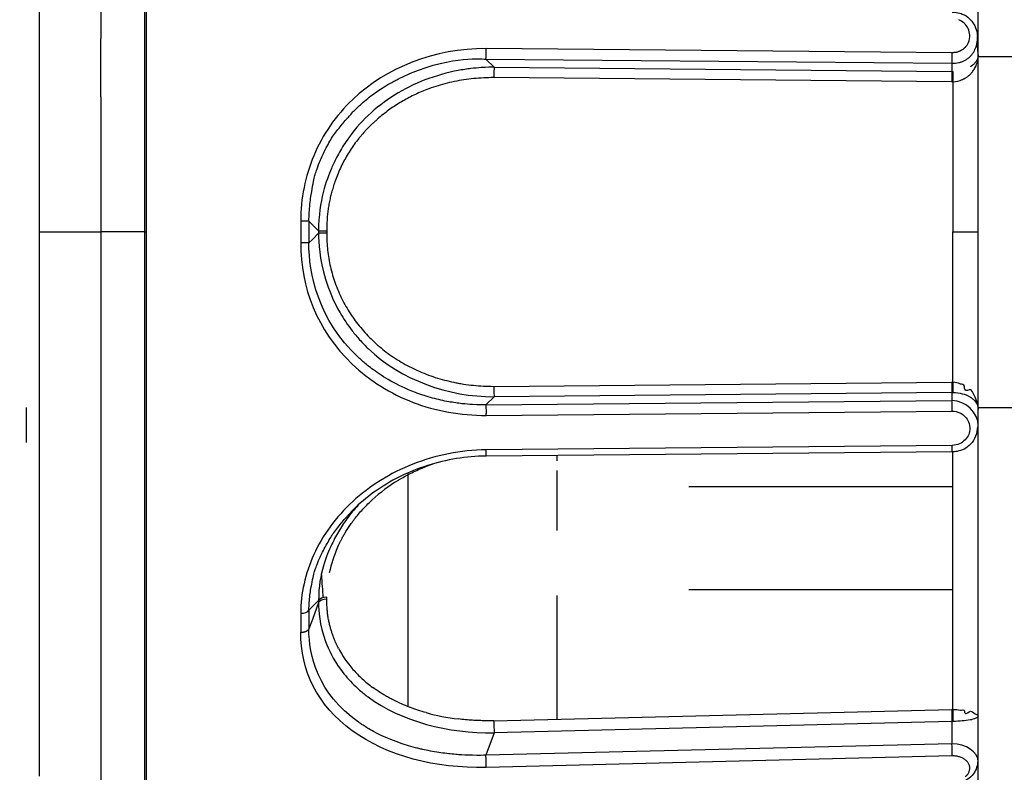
# Model space of a CAD drawing. Extents: x 0 to 283, y 0 to 196.
# Tile 8 of 30: x 139.94 to 145.55, y 112.03 to 116.32. Entities that reach past the tile are written whole.
import ezdxf

# ---------------------------------------------------------------- set-up
doc = ezdxf.new("R2010")
doc.units = 0
doc.layers.get('DEFPOINTS').update_dxf_attribs({"linetype": 'CONTINUOUS'})
for name, color, linetype in [('DIM', 7, 'CONTINUOUS'), ('TANGENT EDGES', 7, 'CONTINUOUS'), ('VISIBLE', 255, 'CONTINUOUS')]:
    doc.layers.add(name, color=color, linetype=linetype)
doc.styles.add('SANSSERIF', font='sanss___.ttf')
doc.dimstyles.new('ISO-25$0', dxfattribs={"dimtxt": 2.5, "dimasz": 2.5, "dimexe": 1.25, "dimexo": 1, "dimgap": 0.6, "dimtad": 1, "dimdec": 1, "dimzin": 9, "dimdsep": 46, "dimtxsty": 'SANSSERIF', "dimcen": 0.75, "dimadec": 1, "dimazin": 0, "dimtfac": 1, "dimtdec": 1, "dimtmove": 0, "dimatfit": 3, "dimfxl": 1, "dimarcsym": 0})

# ---------------------------------------------------------------- blocks, each defined once
blk = doc.blocks.new('*D10')
at = {"layer": 'DEFPOINTS', "color": 0, "transparency": 16777216}
for p in [(146.0551, 114.1131), (134.5551, 94.2131), (134.5551, 73.9152)]:
    blk.add_point(p, dxfattribs=at)
at = {"layer": 'DIM', "color": 0, "lineweight": -2, "transparency": 16777216}
for p, q in [((146.0551, 112.1131), (146.0551, 71.4152)), ((134.5551, 92.2131), (134.5551, 71.4152)), ((129.5551, 73.9152), (124.5551, 73.9152)), ((146.0551, 73.9152), (134.5551, 73.9152)), ((151.0551, 73.9152), (156.0551, 73.9152))]:
    blk.add_line(p, q, dxfattribs=at)
at = {"layer": 'DIM', "color": 0, "transparency": 16777216}
for points in [[(129.5551, 74.7485), (129.5551, 73.0819), (134.5551, 73.9152)], [(151.0551, 74.7485), (151.0551, 73.0819), (146.0551, 73.9152)]]:
    blk.add_solid(points, dxfattribs=at)
at = {"layer": 'DIM', "color": 0, "transparency": 16777216, "insert": (140.3051, 77.6941), "char_height": 5, "attachment_point": 5, "style": 'SANSSERIF'}
blk.add_mtext('23', dxfattribs=at)

msp = doc.modelspace()

# ---------------------------------------------------------------- linework, layer by layer
at = {"layer": 'TANGENT EDGES'}
for p, q in [((140.6551, 115.1131), (140.6551, 119.1381)), ((140.6638, 117.6855), (140.6638, 115.1131)), ((145.2568, 116.1346), (142.601, 116.1581)), ((142.5993, 116.0982), (142.646, 116.0515)), ((142.5993, 116.0982), (145.2551, 116.0742)), ((142.646, 116.0515), (145.2551, 116.0279)), ((145.2534, 115.969), (142.6442, 115.9926)), ((145.2603, 115.9691), (145.2603, 115.1131)), ((141.5904, 115.1753), (141.6455, 115.1201)), ((140.0551, 115.1131), (140.4051, 115.1131)), ((140.6551, 115.1131), (140.4051, 115.1131)), ((140.6551, 115.1131), (140.6638, 115.1131)), ((140.6551, 110.6281), (140.6551, 115.1131)), ((140.6638, 115.1131), (140.6638, 110.6283)), ((141.6103, 115.0708), (141.6455, 115.106)), ((141.6455, 115.1201), (141.6455, 115.106)), ((141.6921, 115.12), (141.6921, 115.1061)), ((145.2603, 115.1131), (145.4051, 115.1131)), ((145.2603, 114.257), (145.2603, 115.1131)), ((141.5904, 115.0509), (141.6103, 115.0708)), ((142.6442, 114.2335), (145.2534, 114.2571)), ((145.2603, 114.257), (145.2534, 114.2571)), ((145.2551, 114.1982), (142.646, 114.1746)), ((145.2551, 114.1982), (145.2551, 114.152)), ((145.2603, 114.1982), (145.2551, 114.1982)), ((142.646, 114.1746), (142.5993, 114.128)), ((142.5993, 114.128), (145.2551, 114.152)), ((142.5993, 114.128), (142.601, 114.0797)), ((142.601, 114.0681), (145.2568, 114.0916)), ((145.2568, 113.8967), (142.601, 113.8722)), ((143.7551, 113.0769), (145.2603, 113.0769)), ((141.6455, 113.0138), (141.5904, 112.9586)), ((141.6455, 113.0138), (141.6455, 113.0016)), ((141.6455, 113.0016), (141.6103, 112.9055)), ((141.6103, 112.9055), (141.5904, 112.8509)), ((145.2551, 112.3239), (142.646, 112.2594)), ((145.2603, 112.324), (145.2551, 112.3239)), ((145.2551, 112.3239), (145.2551, 112.1975)), ((142.646, 112.2594), (142.5993, 112.1319)), ((145.2551, 112.1975), (142.5993, 112.1319)), ((145.2568, 112.1274), (142.601, 112.0622))]:
    msp.add_line(p, q, dxfattribs=at)
for centre, major_axis, ratio, start_param, end_param in [((142.5993, 116.1465), (-0.0005, -0.05), 0.033713, 0.261954, 1.804336), ((142.646, 116.0032), (-0.0005, -0.05), 0.033749, -2.879622, -1.356746), ((145.2551, 115.9796), (0.0005, 0.05), 0.03375, 0.261952, 1.784147), ((141.5421, 115.175), (0.05, 0.0001), 0.009768, 0.261768, 1.53674), ((142.681, 115.1131), (0, -4.2143), 0.258819, -1.585559, -1.556034), ((141.6938, 115.1201), (-0.05, 0), 0.001847, 0.2618, 1.535863), ((141.6938, 115.106), (-0.05, 0), 0.001788, -1.535855, -0.261768), ((145.2551, 114.2465), (-0.0005, 0.05), 0.03375, 1.357622, 2.879641), ((145.2621, 114.2465), (-0.0013, -0.05), 0.041115, -1.782722, -0.261863), ((142.646, 114.223), (0.0005, -0.05), 0.033749, -1.570445, -0.262227), ((145.2551, 114.1037), (0.0005, -0.05), 0.033719, 1.326727, 2.879641), ((142.5993, 113.8865), (0.0005, -0.05), 0.033719, 0.000001, 1.280432), ((145.2551, 113.9105), (0.0005, -0.05), 0.033719, 0.000829, 1.290962), ((141.6938, 112.9951), (-0.05, 0), 0.501534, -1.5362, -0.262122), ((141.5421, 112.9642), (0.05, 0.0009), 0.480637, 4.737402, 6.012855), ((142.681, 114.9399), (-0.5596, -4.177), 0.224144, -1.04682, -1.017295), ((145.2551, 112.3593), (-0.0012, 0.05), 0.024706, 0.83334, 2.355889), ((145.2621, 112.3594), (-0.0001, -0.05), 0.048157, -2.306592, -0.785641), ((142.646, 112.2948), (0.0012, -0.05), 0.024708, -2.308142, -0.785517), ((145.2551, 112.1621), (0.0012, -0.05), 0.024684, 0.802976, 2.35589)]:
    msp.add_ellipse(centre, major_axis=major_axis, ratio=ratio, start_param=start_param, end_param=end_param, dxfattribs=at)
for points, knots in [([(141.7741, 115.72), (141.7815, 115.7289), (141.7893, 115.7383), (141.8021, 115.7532), (141.8065, 115.7583), (141.8157, 115.7687), (141.8248, 115.7787), (141.8268, 115.7809), (141.8321, 115.7868), (141.8464, 115.8018), (141.8522, 115.8078), (141.8663, 115.8216), (141.8791, 115.8337), (141.9032, 115.8558), (141.9294, 115.8775), (141.9753, 115.9116), (142.0008, 115.929), (142.0432, 115.9547), (142.0581, 115.9632), (142.0815, 115.9757), (142.0895, 115.9799), (142.1058, 115.9881), (142.1067, 115.9886), (142.3783, 116.116), (142.5555, 116.0988), (142.5993, 116.0982)], [0.4375, 0.4375, 0.4375, 0.4375, 0.46875, 0.46875, 0.484375, 0.484375, 0.5, 0.5, 0.53125, 0.53125, 0.546875, 0.546875, 0.5625, 0.5625, 0.625, 0.625, 0.6875, 0.6875, 0.71875, 0.71875, 0.734375, 0.734375, 0.75, 0.75, 1, 1, 1, 1]), ([(142.646, 116.0515), (142.6306, 116.0516), (142.6058, 116.0516), (142.5543, 116.0483), (142.5349, 116.0466), (142.5022, 116.0428), (142.4907, 116.0412), (142.4667, 116.0376), (142.4483, 116.0344), (142.3828, 116.0221), (142.3113, 116.0024), (142.1319, 115.9332), (142.0179, 115.8624), (141.8831, 115.7342), (141.8428, 115.687), (141.7902, 115.6107), (141.7659, 115.5713), (141.7445, 115.5301), (141.731, 115.5024), (141.7219, 115.4821), (141.6913, 115.4102), (141.646, 115.2946), (141.6455, 115.1201)], [0, 0, 0, 0, 0.0625, 0.0625, 0.09375, 0.09375, 0.109375, 0.109375, 0.125, 0.125, 0.25, 0.25, 0.5, 0.5, 0.625, 0.625, 0.6875, 0.71875, 0.71875, 0.75, 0.75, 1, 1, 1, 1]), ([(142.6442, 115.9926), (142.6053, 115.9926), (142.5671, 115.9907), (142.5296, 115.987), (142.5109, 115.9851), (142.4923, 115.9828), (142.4739, 115.98), (142.4556, 115.9772), (142.4373, 115.9739), (142.4193, 115.9702), (142.4013, 115.9665), (142.3834, 115.9623), (142.3658, 115.9577), (142.3481, 115.9531), (142.3306, 115.9479), (142.3133, 115.9424), (142.296, 115.9368), (142.2788, 115.9308), (142.2619, 115.9243)], [0, 0, 0, 0, 0.0714286, 0.0714286, 0.0714286, 0.1071429, 0.1071429, 0.1071429, 0.1428571, 0.1428571, 0.1428571, 0.1785714, 0.1785714, 0.1785714, 0.2142857, 0.2142857, 0.2142857, 0.25, 0.25, 0.25, 0.25]), ([(141.6455, 115.106), (141.6456, 115.051), (141.6495, 114.9605), (141.7032, 114.7848), (141.7294, 114.7198), (141.7879, 114.6185), (141.8106, 114.5842), (141.8502, 114.5329), (141.8644, 114.5159), (141.8947, 114.4822), (141.9163, 114.4604), (142.1181, 114.2686), (142.3831, 114.1733), (142.646, 114.1746)], [0, 0, 0, 0, 0.25, 0.25, 0.375, 0.375, 0.4375, 0.4375, 0.46875, 0.46875, 0.5, 0.5, 1, 1, 1, 1]), ([(142.5993, 114.128), (142.583, 114.1277), (142.5571, 114.1276), (142.5043, 114.1307), (142.4843, 114.1323), (142.451, 114.136), (142.4393, 114.1375), (142.4149, 114.141), (142.3965, 114.1441), (142.3581, 114.1511), (142.3267, 114.1581), (142.2788, 114.1712), (142.2546, 114.1784), (142.2303, 114.1866), (142.214, 114.1923), (142.2114, 114.1931), (142.0878, 114.2398), (142.0109, 114.289), (141.9334, 114.3456), (141.9138, 114.3618), (141.8926, 114.3801), (141.8868, 114.3853), (141.8801, 114.3914), (141.8782, 114.3932), (141.875, 114.3961), (141.8799, 114.3915), (141.6413, 114.615), (141.5903, 114.8772), (141.5904, 115.0509)], [0, 0, 0, 0, 0.0625, 0.0625, 0.09375, 0.09375, 0.109375, 0.109375, 0.125, 0.125, 0.1875, 0.1875, 0.21875, 0.234375, 0.234375, 0.25, 0.25, 0.375, 0.375, 0.4375, 0.4375, 0.46875, 0.46875, 0.484375, 0.484375, 0.5, 0.5, 1, 1, 1, 1]), ([(142.2593, 114.3029), (142.2762, 114.2964), (142.2932, 114.2903), (142.3105, 114.2847), (142.3277, 114.2791), (142.3452, 114.274), (142.3629, 114.2693), (142.3806, 114.2646), (142.3985, 114.2604), (142.4166, 114.2566), (142.4248, 114.2549), (142.433, 114.2533), (142.4412, 114.2518)], [0.75, 0.75, 0.75, 0.75, 0.7857143, 0.7857143, 0.7857143, 0.8214286, 0.8214286, 0.8214286, 0.8571429, 0.8571429, 0.8571429, 0.8732162, 0.8732162, 0.8732162, 0.8732162]), ([(141.7741, 113.453), (141.7815, 113.462), (141.7893, 113.4714), (141.8021, 113.4862), (141.8065, 113.4912), (141.8157, 113.5013), (141.8248, 113.511), (141.8267, 113.5131), (141.8318, 113.5185), (141.8409, 113.5277)], [0.43750002, 0.43750002, 0.43750002, 0.43750002, 0.46875, 0.46875, 0.484375, 0.484375, 0.5, 0.5, 0.53043009, 0.53043009, 0.53043009, 0.53043009]), ([(141.6455, 113.0016), (141.6456, 112.9541), (141.6495, 112.8768), (141.7032, 112.7315), (141.7294, 112.6784), (141.7879, 112.597), (141.8106, 112.5696), (141.8502, 112.5291), (141.8644, 112.5157), (141.8947, 112.4892), (141.9163, 112.4723), (142.1181, 112.3236), (142.3831, 112.2559), (142.646, 112.2594)], [0, 0, 0, 0, 0.25, 0.25, 0.375, 0.375, 0.4375, 0.4375, 0.46875, 0.46875, 0.5, 0.5, 1, 1, 1, 1]), ([(141.5437, 112.8328), (141.5439, 112.8328), (141.5441, 112.8328), (141.5444, 112.8328), (141.5445, 112.8328), (141.5447, 112.8328), (141.5448, 112.8328), (141.5449, 112.8328), (141.5451, 112.8328), (141.5452, 112.8327), (141.5455, 112.8327), (141.5458, 112.8327), (141.5461, 112.8327), (141.5465, 112.8327), (141.5468, 112.8327), (141.5472, 112.8327), (141.5475, 112.8327), (141.5479, 112.8327), (141.5483, 112.8327), (141.5487, 112.8327), (141.5491, 112.8327), (141.5496, 112.8327), (141.5504, 112.8328), (141.5514, 112.8328), (141.5524, 112.8329), (141.5534, 112.833), (141.5545, 112.8331), (141.5557, 112.8332), (141.5568, 112.8333), (141.5581, 112.8335), (141.5594, 112.8337), (141.5607, 112.834), (141.562, 112.8342), (141.5634, 112.8345), (141.5648, 112.8349), (141.5663, 112.8352), (141.5678, 112.8357), (141.5692, 112.8361), (141.5707, 112.8366), (141.5723, 112.8372), (141.5738, 112.8377), (141.5753, 112.8384), (141.5767, 112.8391), (141.5782, 112.8398), (141.5796, 112.8406), (141.581, 112.8415), (141.5824, 112.8423), (141.5837, 112.8433), (141.5848, 112.8443), (141.5872, 112.8462), (141.5891, 112.8485), (141.5904, 112.8509)], [0, 0, 0, 0, 0.035714, 0.035714, 0.035714, 0.053571, 0.053571, 0.053571, 0.071429, 0.071429, 0.071429, 0.107143, 0.107143, 0.107143, 0.142857, 0.142857, 0.142857, 0.178571, 0.178571, 0.178571, 0.214286, 0.214286, 0.214286, 0.285714, 0.285714, 0.285714, 0.357143, 0.357143, 0.357143, 0.428571, 0.428571, 0.428571, 0.5, 0.5, 0.5, 0.571429, 0.571429, 0.571429, 0.642857, 0.642857, 0.642857, 0.714286, 0.714286, 0.714286, 0.785714, 0.785714, 0.785714, 0.857143, 0.857143, 0.857143, 1, 1, 1, 1]), ([(142.5993, 112.1319), (142.583, 112.1313), (142.5571, 112.1305), (142.5043, 112.1315), (142.4843, 112.1322), (142.451, 112.1341), (142.4393, 112.135), (142.4149, 112.137), (142.3965, 112.1389), (142.3581, 112.1431), (142.3267, 112.1476), (142.2788, 112.1562), (142.2546, 112.161), (142.2303, 112.1666), (142.214, 112.1705), (142.2114, 112.1711), (142.0878, 112.2032), (142.0109, 112.2389), (141.9334, 112.2808), (141.9138, 112.2929), (141.8926, 112.3066), (141.8868, 112.3105), (141.8801, 112.3151), (141.8782, 112.3164), (141.875, 112.3187), (141.8799, 112.3152), (141.6413, 112.4838), (141.5903, 112.7004), (141.5904, 112.8509)], [0, 0, 0, 0, 0.0625, 0.0625, 0.09375, 0.09375, 0.109375, 0.109375, 0.125, 0.125, 0.1875, 0.1875, 0.21875, 0.234375, 0.234375, 0.25, 0.25, 0.375, 0.375, 0.4375, 0.4375, 0.46875, 0.46875, 0.484375, 0.484375, 0.5, 0.5, 1, 1, 1, 1]), ([(142.601, 112.0622), (142.3076, 112.056), (142.0377, 112.126), (141.637, 112.4172), (141.5426, 112.6164), (141.5437, 112.8328)], [-1, -1, -1, -1, -0.5, -0.5, 0, 0, 0, 0])]:
    msp.add_open_spline(points, degree=3, knots=knots, dxfattribs=at)
for points in [[(141.8374, 114.3606), (141.9374, 114.2652), (142.0547, 114.1918), (142.1837, 114.1424)], [(142.1837, 114.1424), (142.313, 114.0929), (142.4541, 114.0675), (142.601, 114.0681)]]:
    msp.add_open_spline(points, degree=3, dxfattribs=at)
at = {"layer": 'VISIBLE'}
for p, q in [((140.0551, 115.7444), (140.0551, 117.8696)), ((145.4051, 116.1223), (145.4051, 117.8702)), ((140.4051, 116.6719), (140.4051, 116.2151)), ((140.4051, 115.8837), (140.4051, 116.2151)), ((145.4001, 116.1764), (145.3974, 116.189)), ((145.4028, 116.1589), (145.4001, 116.1764)), ((145.4051, 116.1223), (145.4028, 116.1589)), ((145.4051, 115.1131), (145.4051, 116.1223)), ((145.4051, 116.1131), (146.0551, 116.1131)), ((145.2551, 116.0742), (145.2551, 116.0279)), ((145.2551, 116.0279), (145.2603, 116.0279)), ((145.2534, 115.969), (145.2603, 115.9691)), ((140.4051, 115.8837), (140.4051, 115.1131)), ((140.0551, 114.4817), (140.0551, 115.7444)), ((141.5438, 115.1755), (141.5437, 115.1131)), ((140.4051, 115.1131), (140.4051, 113.5542)), ((141.5437, 115.1131), (141.5437, 115.051)), ((145.4051, 114.1039), (145.4051, 115.1131)), ((141.5904, 115.0509), (141.5437, 115.051)), ((140.0551, 112.3566), (140.0551, 114.4817)), ((145.31, 114.245), (145.3039, 114.2468)), ((145.3164, 114.2435), (145.31, 114.245)), ((145.3269, 114.2237), (145.3255, 114.2345)), ((145.3534, 114.2134), (145.3432, 114.2107)), ((145.3613, 114.2132), (145.3534, 114.2134)), ((145.3868, 114.171), (145.3711, 114.2022)), ((145.4001, 114.1384), (145.3868, 114.171)), ((139.9797, 114.1135), (139.9797, 113.9135)), ((145.4051, 114.1131), (146.0551, 114.1131)), ((145.4051, 114.0078), (145.4051, 114.1039)), ((145.405, 114.0029), (145.4051, 114.0078)), ((145.4051, 112.3559), (145.4051, 114.0078)), ((145.2556, 113.8605), (142.5998, 113.8365)), ((145.2556, 113.8605), (145.2556, 113.8605)), ((145.2603, 112.3929), (145.2603, 113.8606)), ((142.2654, 113.7799), (142.3015, 113.793)), ((142.5998, 113.8365), (142.5998, 113.8365)), ((143.0051, 113.8093), (143.0051, 113.8401)), ((142.1551, 113.7403), (142.1551, 113.1408)), ((143.0051, 113.413), (143.0051, 113.7546)), ((143.7551, 113.6631), (145.2603, 113.6631)), ((140.4051, 113.5542), (140.4051, 112.7956)), ((141.8409, 113.5277), (141.8421, 113.529)), ((143.0051, 113.4129), (143.0051, 113.4129)), ((141.6618, 113.1587), (141.6615, 113.1644)), ((142.1551, 113.1408), (142.1551, 112.4089)), ((141.6921, 113.0202), (141.6921, 113.0322)), ((143.0051, 112.3373), (143.0051, 113.0424)), ((141.5438, 112.9402), (141.5437, 112.8328)), ((140.4051, 112.7956), (140.4051, 111.5684)), ((142.6442, 112.3284), (145.2534, 112.3929)), ((145.2603, 112.3929), (145.2534, 112.3929)), ((145.3039, 112.3893), (145.31, 112.3891)), ((145.31, 112.3891), (145.3164, 112.3894)), ((140.0551, 112.0127), (140.0551, 112.3566)), ((145.3255, 112.3848), (145.3269, 112.3769)), ((145.3432, 112.3725), (145.3534, 112.3786)), ((145.3534, 112.3786), (145.3613, 112.3822)), ((145.3613, 112.3822), (145.3711, 112.3797)), ((145.3711, 112.3797), (145.3868, 112.3684)), ((145.3868, 112.3684), (145.4001, 112.3615)), ((145.4001, 112.3615), (145.4028, 112.3596)), ((145.4028, 112.3596), (145.4051, 112.3559)), ((145.4051, 112.0933), (145.4051, 112.3559)), ((145.4051, 112.0924), (145.4051, 112.0933)), ((145.4051, 111.3467), (145.4051, 112.0933))]:
    msp.add_line(p, q, dxfattribs=at)
for centre, major_axis, ratio, start_param, end_param in [((145.2581, 116.236), (0.0959, -0.0125), 0.966132, -5.349168, -4.962425), ((145.2518, 116.2301), (0.1046, -0.0121), 0.967324, -5.741449, -5.36622), ((145.2566, 116.2333), (0.0983, -0.017), 0.96494, -6.088878, -5.694207), ((145.252, 116.2322), (0.103, -0.0175), 0.964974, -0.227179, 0.201089), ((145.26, 116.2284), (0.0949, -0.0124), 0.964403, -0.616791, -0.261255), ((145.2551, 116.1225), (-0.0005, -0.05), 0.033719, 0.261952, 1.814871), ((145.2621, 115.9797), (0.0013, -0.05), 0.041115, -2.87973, -1.358874), ((145.2548, 116.0365), (0.1023, -0.0003), 0.659077, -1.514211, -0.960903), ((142.646, 114.2229), (-0.0004, 0.0498), 0.033776, 1.356058, 1.56945), ((142.5994, 114.0797), (0.0004, -0.0483), 0.033726, 1.328304, 1.57013), ((142.5994, 112.9939), (-0.9193, -0.1904), 0.906749, -1.191245, -0.991021), ((142.5345, 113.1126), (-0.7931, -0.3367), 0.85255, -0.736035, -0.539599), ((141.6961, 115.1105), (0.1347, -3.4913), 0.037761, -0.979015, -0.933609), ((141.6938, 113.0073), (-0.05, 0), 0.49845, -1.535554, -0.261459), ((142.5225, 113.0921), (-0.8043, -0.2524), 0.840976, 0.148219, 0.353836), ((142.5212, 113.0723), (-0.8107, -0.2027), 0.834388, 0.402305, 0.505474), ((142.5233, 113.0688), (-0.8154, -0.1896), 0.831621, 0.51972, 0.571707), ((142.5531, 113.0863), (-0.8584, -0.1785), 0.826784, 0.591605, 0.642032), ((142.6338, 113.0992), (-1.0044, -0.0677), 0.76413, 1.137595, 1.326419), ((142.5993, 112.0966), (0.0012, -0.0499), 0.024729, 1.569292, 2.358447), ((142.6001, 112.0884), (-0.0007, 0.0343), 0.017401, 3.841593, 4.950658)]:
    msp.add_ellipse(centre, major_axis=major_axis, ratio=ratio, start_param=start_param, end_param=end_param, dxfattribs=at)
for points, knots in [([(145.2556, 116.3657), (145.2706, 116.3654), (145.2858, 116.3636), (145.3089, 116.3569), (145.3173, 116.3536), (145.3388, 116.3425), (145.3511, 116.3331), (145.3709, 116.3119), (145.3788, 116.3), (145.3914, 116.2738), (145.3958, 116.2591), (145.3992, 116.2383), (145.3998, 116.2323), (145.4001, 116.2262)], [0.00000838, 0.00000838, 0.00000838, 0.00000838, 0.00901269, 0.00901269, 0.01443401, 0.01443401, 0.0234914, 0.0234914, 0.03195646, 0.03195646, 0.04110785, 0.04110785, 0.04481285, 0.04481285, 0.04481285, 0.04481285]), ([(145.2551, 116.0742), (145.2691, 116.0742), (145.2822, 116.0756), (145.2942, 116.0783), (145.3002, 116.0797), (145.3059, 116.0814), (145.3114, 116.0834), (145.3141, 116.0844), (145.3168, 116.0855), (145.3194, 116.0867), (145.3221, 116.0878), (145.3246, 116.089), (145.3271, 116.0903), (145.3321, 116.0929), (145.3368, 116.0958), (145.3413, 116.0989), (145.3458, 116.102), (145.35, 116.1053), (145.354, 116.1089), (145.3579, 116.1125), (145.3616, 116.1162), (145.3651, 116.1202), (145.3686, 116.1242), (145.3718, 116.1284), (145.3747, 116.1327), (145.3777, 116.137), (145.3804, 116.1415), (145.3828, 116.1461), (145.3852, 116.1507), (145.3874, 116.1555), (145.3893, 116.1604), (145.3913, 116.1652), (145.3929, 116.1702), (145.3944, 116.1752), (145.3958, 116.1803), (145.3969, 116.1854), (145.3978, 116.1906), (145.3987, 116.1958), (145.3994, 116.201), (145.3998, 116.2063), (145.4, 116.2089), (145.4001, 116.2115), (145.4002, 116.2142), (145.4003, 116.2168), (145.4003, 116.2194), (145.4002, 116.2221), (145.4002, 116.2227), (145.4002, 116.2235), (145.4002, 116.2242), (145.4001, 116.2248), (145.4001, 116.2255), (145.4001, 116.2262)], [0, 0, 0, 0, 0.0714286, 0.0714286, 0.0714286, 0.1071429, 0.1071429, 0.1071429, 0.125, 0.125, 0.125, 0.1428571, 0.1428571, 0.1428571, 0.1785714, 0.1785714, 0.1785714, 0.2142857, 0.2142857, 0.2142857, 0.25, 0.25, 0.25, 0.2857143, 0.2857143, 0.2857143, 0.3214286, 0.3214286, 0.3214286, 0.3571429, 0.3571429, 0.3571429, 0.3928571, 0.3928571, 0.3928571, 0.4285714, 0.4285714, 0.4285714, 0.4642857, 0.4642857, 0.4642857, 0.4821429, 0.4821429, 0.4821429, 0.5, 0.5, 0.5, 0.5089286, 0.5089286, 0.5089286, 0.516901, 0.516901, 0.516901, 0.516901]), ([(145.3305, 116.1653), (145.3299, 116.1648), (145.3293, 116.1642), (145.3287, 116.1635), (145.3284, 116.1632), (145.328, 116.1629), (145.3277, 116.1625), (145.3273, 116.1622), (145.327, 116.1618), (145.3266, 116.1615), (145.3258, 116.1607), (145.325, 116.16), (145.3241, 116.1591), (145.3232, 116.1583), (145.3222, 116.1575), (145.3212, 116.1566), (145.3202, 116.1558), (145.3191, 116.1549), (145.3179, 116.1539), (145.3167, 116.153), (145.3154, 116.1521), (145.314, 116.1511), (145.3112, 116.1492), (145.3076, 116.147), (145.3033, 116.1448), (145.3011, 116.1438), (145.2989, 116.1428), (145.2966, 116.1418), (145.2943, 116.1409), (145.2919, 116.1401), (145.2895, 116.1393), (145.2871, 116.1386), (145.2845, 116.1379), (145.282, 116.1373), (145.2794, 116.1367), (145.2767, 116.1362), (145.274, 116.1358), (145.2713, 116.1354), (145.2685, 116.1351), (145.2657, 116.1349), (145.2628, 116.1347), (145.2598, 116.1346), (145.2568, 116.1346)], [-0.25, -0.25, -0.25, -0.25, -0.2321429, -0.2321429, -0.2321429, -0.2232143, -0.2232143, -0.2232143, -0.2142857, -0.2142857, -0.2142857, -0.1964286, -0.1964286, -0.1964286, -0.1785714, -0.1785714, -0.1785714, -0.1607143, -0.1607143, -0.1607143, -0.1428571, -0.1428571, -0.1428571, -0.1071429, -0.1071429, -0.1071429, -0.0892857, -0.0892857, -0.0892857, -0.0714286, -0.0714286, -0.0714286, -0.0535714, -0.0535714, -0.0535714, -0.0357143, -0.0357143, -0.0357143, -0.0178571, -0.0178571, -0.0178571, 0, 0, 0, 0]), ([(145.3132, 115.981), (145.3136, 115.9812), (145.3141, 115.9814), (145.3146, 115.9816), (145.315, 115.9818), (145.3155, 115.9821), (145.3161, 115.9823), (145.3166, 115.9826), (145.3172, 115.9828), (145.3178, 115.9831), (145.3184, 115.9834), (145.319, 115.9837), (145.3196, 115.984), (145.3209, 115.9846), (145.3223, 115.9853), (145.3238, 115.986), (145.3253, 115.9868), (145.3269, 115.9876), (145.3285, 115.9886), (145.3302, 115.9895), (145.3319, 115.9905), (145.3337, 115.9916), (145.3356, 115.9927), (145.3374, 115.994), (145.3394, 115.9953), (145.3413, 115.9966), (145.3433, 115.998), (145.3454, 115.9996), (145.3474, 116.0011), (145.3495, 116.0028), (145.3516, 116.0046), (145.3538, 116.0064), (145.3559, 116.0083), (145.3581, 116.0104), (145.3602, 116.0125), (145.3612, 116.0135), (145.3622, 116.0145), (145.3642, 116.0166), (145.3662, 116.0189), (145.3683, 116.0214), (145.3704, 116.0239), (145.3725, 116.0266), (145.3747, 116.0296), (145.3768, 116.0325), (145.3789, 116.0357), (145.381, 116.0391), (145.3831, 116.0425), (145.3852, 116.0462), (145.3872, 116.0501), (145.3891, 116.054), (145.3911, 116.0581), (145.3928, 116.0624), (145.3946, 116.0667), (145.3963, 116.0713), (145.3977, 116.076), (145.3992, 116.0808), (145.4005, 116.0857), (145.4016, 116.0908), (145.4027, 116.0958), (145.4036, 116.101), (145.4042, 116.1063), (145.4048, 116.1116), (145.4051, 116.1169), (145.4051, 116.1223)], [0.25, 0.25, 0.25, 0.25, 0.2633929, 0.2633929, 0.2633929, 0.2767857, 0.2767857, 0.2767857, 0.2901786, 0.2901786, 0.2901786, 0.3035714, 0.3035714, 0.3035714, 0.3303571, 0.3303571, 0.3303571, 0.3571429, 0.3571429, 0.3571429, 0.3839286, 0.3839286, 0.3839286, 0.4107143, 0.4107143, 0.4107143, 0.4375, 0.4375, 0.4375, 0.4642857, 0.4642857, 0.4642857, 0.4910714, 0.4910714, 0.4910714, 0.5178571, 0.5178571, 0.5178571, 0.5714286, 0.5714286, 0.5714286, 0.625, 0.625, 0.625, 0.6785714, 0.6785714, 0.6785714, 0.7321429, 0.7321429, 0.7321429, 0.7857143, 0.7857143, 0.7857143, 0.8392857, 0.8392857, 0.8392857, 0.8928571, 0.8928571, 0.8928571, 0.9464286, 0.9464286, 0.9464286, 1, 1, 1, 1]), ([(145.4051, 116.1223), (145.4051, 116.1168), (145.4042, 116.1113), (145.4026, 116.1061), (145.4018, 116.1035), (145.4009, 116.101), (145.3998, 116.0985), (145.3987, 116.096), (145.3976, 116.0937), (145.3963, 116.0914), (145.395, 116.0891), (145.3937, 116.087), (145.3923, 116.0849), (145.3909, 116.0828), (145.3894, 116.0809), (145.3879, 116.079), (145.3864, 116.0772), (145.3849, 116.0754), (145.3834, 116.0738), (145.3819, 116.0722), (145.3804, 116.0706), (145.379, 116.0692), (145.3775, 116.0678), (145.3761, 116.0665), (145.3747, 116.0653), (145.3733, 116.0641), (145.372, 116.063), (145.3707, 116.0621), (145.3695, 116.0611), (145.3683, 116.0602), (145.3672, 116.0594), (145.3661, 116.0586), (145.3651, 116.0579), (145.3643, 116.0572), (145.3638, 116.0569), (145.3634, 116.0566), (145.363, 116.0564), (145.3626, 116.0561), (145.3623, 116.0559), (145.3619, 116.0556), (145.3618, 116.0555), (145.3616, 116.0554), (145.3614, 116.0553), (145.3613, 116.0552), (145.3611, 116.0551), (145.361, 116.055), (145.3607, 116.0549), (145.3605, 116.0547), (145.3603, 116.0546)], [-1, -1, -1, -1, -0.9285714, -0.9285714, -0.9285714, -0.8928571, -0.8928571, -0.8928571, -0.8571429, -0.8571429, -0.8571429, -0.8214286, -0.8214286, -0.8214286, -0.7857143, -0.7857143, -0.7857143, -0.75, -0.75, -0.75, -0.7142857, -0.7142857, -0.7142857, -0.6785714, -0.6785714, -0.6785714, -0.6428571, -0.6428571, -0.6428571, -0.6071429, -0.6071429, -0.6071429, -0.5714286, -0.5714286, -0.5714286, -0.5535714, -0.5535714, -0.5535714, -0.5357143, -0.5357143, -0.5357143, -0.5267857, -0.5267857, -0.5267857, -0.5178571, -0.5178571, -0.5178571, -0.5, -0.5, -0.5, -0.5]), ([(142.2619, 115.9243), (142.2367, 115.9146), (142.2121, 115.904), (142.1881, 115.8925), (142.1762, 115.8867), (142.1644, 115.8807), (142.1527, 115.8745), (142.1411, 115.8682), (142.1296, 115.8618), (142.1182, 115.8551), (142.1069, 115.8484), (142.0957, 115.8415), (142.0847, 115.8343), (142.0737, 115.8272), (142.0628, 115.8198), (142.0521, 115.8121), (142.0414, 115.8045), (142.0309, 115.7966), (142.0205, 115.7885), (142.0101, 115.7805), (141.9999, 115.7721), (141.9898, 115.7635), (141.9848, 115.7593), (141.9798, 115.7549), (141.9749, 115.7505), (141.9699, 115.7461), (141.965, 115.7417), (141.9601, 115.7371), (141.9553, 115.7326), (141.9504, 115.728), (141.9453, 115.7231), (141.9427, 115.7206), (141.9402, 115.7181), (141.9377, 115.7156), (141.9352, 115.7131), (141.9327, 115.7106), (141.9302, 115.708), (141.9252, 115.703), (141.9203, 115.6979), (141.9155, 115.6927), (141.9107, 115.6876), (141.906, 115.6824), (141.9013, 115.6771), (141.8966, 115.6719), (141.892, 115.6665), (141.8875, 115.6612), (141.883, 115.6558), (141.8786, 115.6504), (141.8742, 115.645), (141.8654, 115.6341), (141.857, 115.623), (141.8489, 115.6117), (141.8407, 115.6004), (141.8329, 115.5889), (141.8253, 115.5771), (141.8178, 115.5654), (141.8105, 115.5535), (141.8036, 115.5415), (141.7966, 115.5294), (141.7899, 115.5171), (141.7836, 115.5046), (141.7772, 115.4921), (141.7712, 115.4794), (141.7654, 115.4665), (141.7596, 115.4536), (141.7542, 115.4405), (141.749, 115.4272), (141.7438, 115.4139), (141.739, 115.4004), (141.7356, 115.3905), (141.7323, 115.3807), (141.7291, 115.3708), (141.7262, 115.3609), (141.7232, 115.351), (141.7205, 115.3411), (141.7179, 115.3312), (141.7153, 115.3213), (141.7129, 115.3113), (141.7107, 115.3013), (141.7086, 115.2914), (141.7066, 115.2814), (141.7048, 115.2714), (141.703, 115.2614), (141.7013, 115.2514), (141.6999, 115.2413), (141.6985, 115.2313), (141.6973, 115.2212), (141.6962, 115.2112), (141.6952, 115.2011), (141.6943, 115.191), (141.6937, 115.1809), (141.6924, 115.1607), (141.6918, 115.1404), (141.6921, 115.12)], [0.25, 0.25, 0.25, 0.25, 0.3035714, 0.3035714, 0.3035714, 0.3303571, 0.3303571, 0.3303571, 0.3571429, 0.3571429, 0.3571429, 0.3839286, 0.3839286, 0.3839286, 0.4107143, 0.4107143, 0.4107143, 0.4375, 0.4375, 0.4375, 0.4642857, 0.4642857, 0.4642857, 0.4776786, 0.4776786, 0.4776786, 0.4910714, 0.4910714, 0.4910714, 0.5044643, 0.5044643, 0.5044643, 0.5111607, 0.5111607, 0.5111607, 0.5178571, 0.5178571, 0.5178571, 0.53125, 0.53125, 0.53125, 0.5446429, 0.5446429, 0.5446429, 0.5580357, 0.5580357, 0.5580357, 0.5714286, 0.5714286, 0.5714286, 0.5982143, 0.5982143, 0.5982143, 0.625, 0.625, 0.625, 0.6517857, 0.6517857, 0.6517857, 0.6785714, 0.6785714, 0.6785714, 0.7053571, 0.7053571, 0.7053571, 0.7321429, 0.7321429, 0.7321429, 0.7589286, 0.7589286, 0.7589286, 0.7857143, 0.7857143, 0.7857143, 0.8125, 0.8125, 0.8125, 0.8392857, 0.8392857, 0.8392857, 0.8660714, 0.8660714, 0.8660714, 0.8928571, 0.8928571, 0.8928571, 0.9196429, 0.9196429, 0.9196429, 0.9464286, 0.9464286, 0.9464286, 1, 1, 1, 1]), ([(141.6267, 115.4412), (141.6291, 115.4498), (141.6324, 115.4606), (141.6413, 115.4866), (141.6511, 115.5118), (141.654, 115.5188)], [0.18750003, 0.18750003, 0.18750003, 0.18750003, 0.21875, 0.21875, 0.25000002, 0.25000002, 0.25000002, 0.25000002]), ([(141.5962, 115.2691), (141.5962, 115.2698), (141.5963, 115.2705), (141.598, 115.2864), (141.5999, 115.3012), (141.6041, 115.3301), (141.6047, 115.3344), (141.6087, 115.3578)], [0.06098538, 0.06098538, 0.06098538, 0.06098538, 0.0625, 0.0625, 0.09375, 0.09375, 0.125, 0.125, 0.125, 0.125]), ([(141.6921, 115.1061), (141.692, 115.0898), (141.6924, 115.0735), (141.6932, 115.0573), (141.6941, 115.0412), (141.6954, 115.0251), (141.6972, 115.0091), (141.6989, 114.9931), (141.7012, 114.9772), (141.7039, 114.9614), (141.7066, 114.9456), (141.7097, 114.9298), (141.7133, 114.9142), (141.7169, 114.8986), (141.721, 114.883), (141.7256, 114.8676), (141.7301, 114.8521), (141.7351, 114.8367), (141.7406, 114.8215), (141.746, 114.8062), (141.752, 114.791), (141.7583, 114.776)], [0, 0, 0, 0, 0.0357143, 0.0357143, 0.0357143, 0.0714286, 0.0714286, 0.0714286, 0.1071429, 0.1071429, 0.1071429, 0.1428571, 0.1428571, 0.1428571, 0.1785714, 0.1785714, 0.1785714, 0.2142857, 0.2142857, 0.2142857, 0.25, 0.25, 0.25, 0.25]), ([(141.7583, 114.776), (141.7647, 114.761), (141.7715, 114.7462), (141.7787, 114.7316), (141.7859, 114.7171), (141.7935, 114.7027), (141.8016, 114.6886), (141.8096, 114.6746), (141.8181, 114.6607), (141.827, 114.6471), (141.8359, 114.6334), (141.8452, 114.62), (141.855, 114.6069), (141.8647, 114.5937), (141.8749, 114.5808), (141.8855, 114.5681), (141.8961, 114.5554), (141.9071, 114.5429), (141.9185, 114.5307), (141.9299, 114.5184), (141.9418, 114.5064), (141.9541, 114.4947)], [0.25, 0.25, 0.25, 0.25, 0.2857143, 0.2857143, 0.2857143, 0.3214286, 0.3214286, 0.3214286, 0.3571429, 0.3571429, 0.3571429, 0.3928571, 0.3928571, 0.3928571, 0.4285714, 0.4285714, 0.4285714, 0.4642857, 0.4642857, 0.4642857, 0.5, 0.5, 0.5, 0.5]), ([(141.9541, 114.4947), (141.9664, 114.4829), (141.979, 114.4715), (141.9919, 114.4604), (142.0049, 114.4494), (142.0181, 114.4388), (142.0317, 114.4285), (142.0453, 114.4183), (142.0592, 114.4084), (142.0734, 114.3989), (142.0876, 114.3894), (142.1021, 114.3802), (142.117, 114.3715), (142.1318, 114.3627), (142.147, 114.3544), (142.1625, 114.3464), (142.178, 114.3384), (142.1938, 114.3308), (142.21, 114.3235), (142.2261, 114.3163), (142.2425, 114.3094), (142.2593, 114.3029)], [0.5, 0.5, 0.5, 0.5, 0.5357143, 0.5357143, 0.5357143, 0.5714286, 0.5714286, 0.5714286, 0.6071429, 0.6071429, 0.6071429, 0.6428571, 0.6428571, 0.6428571, 0.6785714, 0.6785714, 0.6785714, 0.7142857, 0.7142857, 0.7142857, 0.75, 0.75, 0.75, 0.75]), ([(142.4412, 114.2518), (142.4513, 114.25), (142.4614, 114.2483), (142.4716, 114.2467), (142.4902, 114.2439), (142.5089, 114.2415), (142.5279, 114.2396), (142.5658, 114.2357), (142.6046, 114.2337), (142.6442, 114.2335)], [0.8732162, 0.8732162, 0.8732162, 0.8732162, 0.8928571, 0.8928571, 0.8928571, 0.9285714, 0.9285714, 0.9285714, 1, 1, 1, 1]), ([(145.2603, 114.1982), (145.2803, 114.1978), (145.2978, 114.1954), (145.3286, 114.1878), (145.341, 114.1841), (145.3651, 114.1685), (145.3621, 114.1704), (145.3651, 114.1684), (145.3668, 114.1671), (145.373, 114.1624), (145.3781, 114.1581), (145.3939, 114.141), (145.4051, 114.1231), (145.4051, 114.1039)], [-1, -1, -1, -1, -0.75, -0.75, -0.5, -0.5, -0.4375, -0.4375, -0.375, -0.375, -0.25, -0.25, 0, 0, 0, 0]), ([(145.4051, 114.1039), (145.4051, 114.1135), (145.404, 114.1213), (145.4017, 114.1329), (145.4017, 114.1332), (145.4001, 114.1384)], [0, 0, 0, 0, 0.0625, 0.0625, 0.125, 0.125, 0.125, 0.125]), ([(145.2568, 114.0916), (145.2575, 114.0916), (145.2726, 114.0932), (145.3144, 114.0776), (145.3168, 114.0736), (145.3248, 114.0664)], [-1, -1, -1, -1, -0.875, -0.875, -0.7500264, -0.7500264, -0.7500264, -0.7500264]), ([(145.3248, 114.0664), (145.3248, 114.0664), (145.3248, 114.0664), (145.3407, 114.0519), (145.355, 114.0313), (145.3563, 113.9989)], [-0.7500264, -0.7500264, -0.7500264, -0.7500264, -0.75, -0.75, -0.5000049, -0.5000049, -0.5000049, -0.5000049]), ([(145.4002, 114.0031), (145.3996, 113.9848), (145.3961, 113.9664), (145.383, 113.9328), (145.3734, 113.917), (145.3507, 113.8927), (145.3379, 113.8831), (145.3115, 113.8698), (145.2978, 113.8654), (145.2745, 113.8614), (145.265, 113.8606), (145.2556, 113.8605)], [0, 0, 0, 0, 0.01113127, 0.01113127, 0.02192725, 0.02192725, 0.03123131, 0.03123131, 0.03969388, 0.03969388, 0.04538227, 0.04538227, 0.04538227, 0.04538227]), ([(145.3563, 113.9989), (145.3576, 113.9665), (145.3482, 113.9474), (145.3305, 113.9288), (145.3304, 113.9288), (145.3304, 113.9288)], [-0.5000049, -0.5000049, -0.5000049, -0.5000049, -0.25, -0.25, -0.2499715, -0.2499715, -0.2499715, -0.2499715]), ([(142.5998, 113.8365), (142.4873, 113.8354), (142.3735, 113.8166), (142.1576, 113.7476), (142.0527, 113.6958), (141.9186, 113.5995), (141.8785, 113.5656), (141.8421, 113.529)], [0, 0, 0, 0, 0.0675329, 0.0675329, 0.136227, 0.136227, 0.1682685, 0.1682685, 0.1682685, 0.1682685]), ([(142.0984, 113.6976), (142.1166, 113.7088), (142.137, 113.7205), (142.1598, 113.7324), (142.1712, 113.7383), (142.1832, 113.7443), (142.1959, 113.7502), (142.2085, 113.7562), (142.2218, 113.7621), (142.2357, 113.7679), (142.245, 113.7718), (142.2548, 113.7758), (142.2654, 113.7799)], [0.625, 0.625, 0.625, 0.625, 0.6785714, 0.6785714, 0.6785714, 0.7053571, 0.7053571, 0.7053571, 0.7321429, 0.7321429, 0.7321429, 0.75, 0.75, 0.75, 0.75]), ([(141.754, 113.317), (141.7541, 113.3173), (141.7542, 113.3176), (141.7544, 113.3179), (141.7545, 113.3182), (141.7547, 113.3186), (141.7548, 113.319), (141.755, 113.3193), (141.7552, 113.3198), (141.7554, 113.3202), (141.7556, 113.3206), (141.7558, 113.3211), (141.756, 113.3216), (141.7562, 113.3221), (141.7565, 113.3226), (141.7567, 113.3231), (141.757, 113.3237), (141.7572, 113.3242), (141.7575, 113.3248), (141.7581, 113.326), (141.7587, 113.3273), (141.7593, 113.3287), (141.76, 113.3301), (141.7607, 113.3316), (141.7615, 113.3332), (141.7622, 113.3348), (141.7631, 113.3365), (141.7639, 113.3383), (141.7648, 113.3401), (141.7658, 113.3421), (141.7668, 113.3441), (141.7678, 113.3461), (141.7689, 113.3482), (141.77, 113.3505), (141.7723, 113.3549), (141.7748, 113.3598), (141.7776, 113.365), (141.7791, 113.3676), (141.7805, 113.3704), (141.7821, 113.3732), (141.7837, 113.376), (141.7853, 113.3789), (141.787, 113.3819), (141.7904, 113.388), (141.7942, 113.3944), (141.7983, 113.4012), (141.8024, 113.408), (141.8069, 113.4151), (141.8117, 113.4226), (141.8166, 113.4301), (141.8219, 113.4379), (141.8275, 113.446), (141.8332, 113.4542), (141.8394, 113.4626), (141.846, 113.4714), (141.8526, 113.4801), (141.8596, 113.4892), (141.8673, 113.4984), (141.8749, 113.5077), (141.883, 113.5172), (141.8917, 113.5269), (141.9092, 113.5463), (141.9289, 113.5665), (141.9513, 113.587)], [0.25, 0.25, 0.25, 0.25, 0.2544643, 0.2544643, 0.2544643, 0.2589286, 0.2589286, 0.2589286, 0.2633929, 0.2633929, 0.2633929, 0.2678571, 0.2678571, 0.2678571, 0.2723214, 0.2723214, 0.2723214, 0.2767857, 0.2767857, 0.2767857, 0.2857143, 0.2857143, 0.2857143, 0.2946429, 0.2946429, 0.2946429, 0.3035714, 0.3035714, 0.3035714, 0.3125, 0.3125, 0.3125, 0.3214286, 0.3214286, 0.3214286, 0.3392857, 0.3392857, 0.3392857, 0.3482143, 0.3482143, 0.3482143, 0.3571429, 0.3571429, 0.3571429, 0.375, 0.375, 0.375, 0.3928571, 0.3928571, 0.3928571, 0.4107143, 0.4107143, 0.4107143, 0.4285714, 0.4285714, 0.4285714, 0.4464286, 0.4464286, 0.4464286, 0.4642857, 0.4642857, 0.4642857, 0.5, 0.5, 0.5, 0.5]), ([(141.8714, 113.5571), (141.8483, 113.532), (141.8267, 113.5057), (141.7894, 113.4546), (141.7651, 113.4176), (141.7438, 113.3793), (141.7303, 113.3535), (141.7208, 113.3338), (141.6942, 113.2762), (141.6459, 113.1704), (141.6455, 113.0138)], [0.5539853, 0.5539853, 0.5539853, 0.5539853, 0.625, 0.625, 0.6875, 0.71875, 0.71875, 0.75, 0.75, 1, 1, 1, 1]), ([(141.6267, 113.19), (141.6291, 113.1976), (141.6324, 113.2073), (141.6413, 113.2309), (141.6511, 113.254), (141.654, 113.2604)], [0.18750003, 0.18750003, 0.18750003, 0.18750003, 0.21875, 0.21875, 0.25000002, 0.25000002, 0.25000002, 0.25000002]), ([(141.5962, 113.0419), (141.5962, 113.0426), (141.5963, 113.0432), (141.598, 113.0572), (141.5999, 113.07), (141.6041, 113.0948), (141.6047, 113.0985), (141.6087, 113.1183)], [0.06098538, 0.06098538, 0.06098538, 0.06098538, 0.0625, 0.0625, 0.09375, 0.09375, 0.125, 0.125, 0.125, 0.125]), ([(141.7583, 112.7426), (141.7568, 112.7454), (141.7553, 112.7484), (141.7536, 112.7518), (141.7528, 112.7534), (141.752, 112.7551), (141.7511, 112.7569), (141.7503, 112.7587), (141.7494, 112.7605), (141.7485, 112.7624), (141.7476, 112.7643), (141.7467, 112.7663), (141.7458, 112.7683), (141.7448, 112.7703), (141.7439, 112.7724), (141.7429, 112.7746), (141.741, 112.7789), (141.7391, 112.7835), (141.7371, 112.7883), (141.7351, 112.7932), (141.733, 112.7983), (141.731, 112.8037), (141.7289, 112.809), (141.7269, 112.8147), (141.7248, 112.8206), (141.7228, 112.8265), (141.7207, 112.8328), (141.7187, 112.8392), (141.7167, 112.8457), (141.7147, 112.8525), (141.7128, 112.8596), (141.7109, 112.8667), (141.7091, 112.8741), (141.7073, 112.8817), (141.7055, 112.8894), (141.7039, 112.8974), (141.7023, 112.9057), (141.7008, 112.9139), (141.6993, 112.9225), (141.6981, 112.9314), (141.6968, 112.9403), (141.6957, 112.9496), (141.6948, 112.9591), (141.693, 112.9782), (141.692, 112.9985), (141.6921, 113.0202)], [0.75, 0.75, 0.75, 0.75, 0.7678571, 0.7678571, 0.7678571, 0.7767857, 0.7767857, 0.7767857, 0.7857143, 0.7857143, 0.7857143, 0.7946429, 0.7946429, 0.7946429, 0.8035714, 0.8035714, 0.8035714, 0.8214286, 0.8214286, 0.8214286, 0.8392857, 0.8392857, 0.8392857, 0.8571429, 0.8571429, 0.8571429, 0.875, 0.875, 0.875, 0.8928571, 0.8928571, 0.8928571, 0.9107143, 0.9107143, 0.9107143, 0.9285714, 0.9285714, 0.9285714, 0.9464286, 0.9464286, 0.9464286, 0.9642857, 0.9642857, 0.9642857, 1, 1, 1, 1]), ([(142.2591, 112.3742), (142.2268, 112.3832), (142.1951, 112.3936), (142.1644, 112.4053), (142.149, 112.4112), (142.1338, 112.4174), (142.119, 112.4239), (142.1041, 112.4305), (142.0894, 112.4373), (142.0751, 112.4445), (142.0679, 112.4481), (142.0608, 112.4518), (142.0537, 112.4556), (142.0467, 112.4594), (142.0397, 112.4632), (142.0328, 112.4671), (142.0259, 112.4711), (142.0191, 112.4751), (142.0123, 112.4792), (142.0056, 112.4833), (141.9989, 112.4875), (141.9923, 112.4918), (141.9792, 112.5003), (141.9664, 112.5092), (141.9539, 112.5184)], [0.25, 0.25, 0.25, 0.25, 0.3214286, 0.3214286, 0.3214286, 0.3571429, 0.3571429, 0.3571429, 0.3928571, 0.3928571, 0.3928571, 0.4107143, 0.4107143, 0.4107143, 0.4285714, 0.4285714, 0.4285714, 0.4464286, 0.4464286, 0.4464286, 0.4642857, 0.4642857, 0.4642857, 0.5, 0.5, 0.5, 0.5]), ([(142.6442, 112.3284), (142.6421, 112.3283), (142.6398, 112.3283), (142.6372, 112.3283), (142.6347, 112.3282), (142.632, 112.3282), (142.629, 112.3282), (142.6261, 112.3282), (142.623, 112.3281), (142.6197, 112.3281), (142.6164, 112.3281), (142.6129, 112.3281), (142.6092, 112.3281), (142.6055, 112.3281), (142.6016, 112.3281), (142.5975, 112.3282), (142.5934, 112.3282), (142.5891, 112.3283), (142.5847, 112.3284), (142.5757, 112.3285), (142.566, 112.3288), (142.5555, 112.3292), (142.5451, 112.3296), (142.5338, 112.3301), (142.5218, 112.3308), (142.4978, 112.3323), (142.4708, 112.3345), (142.441, 112.3381)], [0, 0, 0, 0, 0.0089286, 0.0089286, 0.0089286, 0.0178571, 0.0178571, 0.0178571, 0.0267857, 0.0267857, 0.0267857, 0.0357143, 0.0357143, 0.0357143, 0.0446429, 0.0446429, 0.0446429, 0.0535714, 0.0535714, 0.0535714, 0.0714286, 0.0714286, 0.0714286, 0.0892857, 0.0892857, 0.0892857, 0.125, 0.125, 0.125, 0.125]), ([(145.4051, 112.3559), (145.4051, 112.3486), (145.3939, 112.3426), (145.3781, 112.337), (145.373, 112.3356), (145.3668, 112.3341), (145.3651, 112.3337), (145.3621, 112.3331), (145.3651, 112.3336), (145.341, 112.3292), (145.3286, 112.3284), (145.2978, 112.3251), (145.2803, 112.3242), (145.2603, 112.324)], [0, 0, 0, 0, 0.25, 0.25, 0.375, 0.375, 0.4375, 0.4375, 0.5, 0.5, 0.75, 0.75, 1, 1, 1, 1]), ([(145.3248, 112.1098), (145.3221, 112.1116), (145.3194, 112.1132), (145.3166, 112.1147), (145.3138, 112.1161), (145.3108, 112.1175), (145.3079, 112.1187), (145.3049, 112.12), (145.3018, 112.1211), (145.2986, 112.122), (145.2955, 112.123), (145.2923, 112.1238), (145.2889, 112.1246), (145.2856, 112.1253), (145.2822, 112.1258), (145.2787, 112.1263), (145.2753, 112.1267), (145.2717, 112.1271), (145.268, 112.1273), (145.2644, 112.1274), (145.2607, 112.1275), (145.2568, 112.1274)], [0.75, 0.75, 0.75, 0.75, 0.7857143, 0.7857143, 0.7857143, 0.8214286, 0.8214286, 0.8214286, 0.8571429, 0.8571429, 0.8571429, 0.8928571, 0.8928571, 0.8928571, 0.9285714, 0.9285714, 0.9285714, 0.9642857, 0.9642857, 0.9642857, 1, 1, 1, 1]), ([(145.3563, 112.0605), (145.3562, 112.0633), (145.3558, 112.0661), (145.3553, 112.0688), (145.3548, 112.0715), (145.354, 112.0741), (145.3531, 112.0766), (145.3522, 112.0792), (145.3511, 112.0817), (145.3498, 112.0841), (145.3484, 112.0865), (145.3469, 112.0888), (145.3452, 112.0911), (145.3436, 112.0934), (145.3417, 112.0956), (145.3396, 112.0978), (145.3375, 112.0999), (145.3352, 112.102), (145.3328, 112.104), (145.3303, 112.106), (145.3277, 112.1079), (145.3248, 112.1098)], [0.5, 0.5, 0.5, 0.5, 0.5357143, 0.5357143, 0.5357143, 0.5714286, 0.5714286, 0.5714286, 0.6071429, 0.6071429, 0.6071429, 0.6428571, 0.6428571, 0.6428571, 0.6785714, 0.6785714, 0.6785714, 0.7142857, 0.7142857, 0.7142857, 0.75, 0.75, 0.75, 0.75]), ([(145.4002, 112.0924), (145.4001, 112.0787), (145.3973, 112.0647), (145.387, 112.0387), (145.3792, 112.0264), (145.3599, 112.0056), (145.3484, 111.9967), (145.3234, 111.9833), (145.3098, 111.9785), (145.2829, 111.9725), (145.2696, 111.9711), (145.2563, 111.9707)], [0, 0, 0, 0, 0.0094678, 0.0094678, 0.01892119, 0.01892119, 0.02789745, 0.02789745, 0.03653869, 0.03653869, 0.04449468, 0.04449468, 0.04449468, 0.04449468]), ([(145.3305, 112.0091), (145.3331, 112.0111), (145.3355, 112.0132), (145.3377, 112.0154), (145.3389, 112.0165), (145.3399, 112.0176), (145.3409, 112.0187), (145.3419, 112.0198), (145.3429, 112.0209), (145.3438, 112.022), (145.3456, 112.0243), (145.3473, 112.0266), (145.3487, 112.029), (145.3501, 112.0314), (145.3514, 112.0338), (145.3524, 112.0363), (145.3534, 112.0388), (145.3543, 112.0414), (145.3549, 112.044), (145.3555, 112.0467), (145.356, 112.0493), (145.3562, 112.0521), (145.3565, 112.0548), (145.3565, 112.0576), (145.3563, 112.0605)], [0.25, 0.25, 0.25, 0.25, 0.2857143, 0.2857143, 0.2857143, 0.3035714, 0.3035714, 0.3035714, 0.3214286, 0.3214286, 0.3214286, 0.3571429, 0.3571429, 0.3571429, 0.3928571, 0.3928571, 0.3928571, 0.4285714, 0.4285714, 0.4285714, 0.4642857, 0.4642857, 0.4642857, 0.5, 0.5, 0.5, 0.5])]:
    msp.add_open_spline(points, degree=3, knots=knots, dxfattribs=at)
for points in [[(142.601, 116.1581), (142.3065, 116.1592), (142.033, 116.051), (141.8401, 115.8681)], [(145.4051, 116.1223), (145.4051, 116.1448), (145.4016, 116.1663), (145.3967, 116.1849)], [(141.8401, 115.8681), (141.743, 115.7762), (141.6685, 115.6667), (141.6185, 115.5478)], [(141.7276, 115.6599), (141.7383, 115.6753), (141.7595, 115.7023), (141.7741, 115.72)], [(141.6889, 115.5917), (141.7027, 115.6185), (141.7174, 115.6451), (141.7276, 115.6599)], [(141.654, 115.5188), (141.6599, 115.5332), (141.6739, 115.5625), (141.6889, 115.5917)], [(141.6185, 115.5478), (141.5691, 115.4303), (141.5436, 115.3036), (141.5438, 115.1755)], [(141.6087, 115.3578), (141.6167, 115.4046), (141.6219, 115.424), (141.6267, 115.4412)], [(141.5904, 115.1753), (141.5909, 115.2082), (141.593, 115.2394), (141.5962, 115.2691)], [(141.5437, 115.051), (141.5425, 114.7999), (141.637, 114.5517), (141.8374, 114.3606)], [(145.3039, 114.2468), (145.2898, 114.2539), (145.2741, 114.2565), (145.2603, 114.257)], [(145.3255, 114.2345), (145.3245, 114.2401), (145.3208, 114.2423), (145.3164, 114.2435)], [(145.3432, 114.2107), (145.3315, 114.2069), (145.3284, 114.2148), (145.3269, 114.2237)], [(145.3711, 114.2022), (145.3679, 114.2086), (145.3651, 114.212), (145.3613, 114.2132)], [(145.4051, 114.0078), (145.4051, 114.0836), (145.3337, 114.1524), (145.2551, 114.152)], [(145.3304, 113.9288), (145.3127, 113.9102), (145.2884, 113.8974), (145.2568, 113.8967)], [(142.601, 113.8722), (142.4541, 113.8701), (142.3123, 113.8409), (142.1832, 113.7901)], [(142.1832, 113.7901), (142.0536, 113.7391), (141.9367, 113.6663), (141.84, 113.5774)], [(141.84, 113.5774), (141.743, 113.4881), (141.6685, 113.3844), (141.6185, 113.2747)], [(141.7276, 113.3923), (141.7383, 113.4074), (141.7595, 113.435), (141.7741, 113.453)], [(141.6889, 113.3279), (141.7027, 113.3528), (141.7174, 113.3778), (141.7276, 113.3923)], [(141.654, 113.2604), (141.6599, 113.2738), (141.6739, 113.3008), (141.6889, 113.3279)], [(141.6185, 113.2747), (141.5691, 113.1663), (141.5436, 113.0521), (141.5438, 112.9402)], [(141.6087, 113.1183), (141.6167, 113.1579), (141.6219, 113.1747), (141.6267, 113.19)], [(141.5904, 112.9586), (141.5909, 112.9882), (141.593, 113.0159), (141.5962, 113.0419)], [(145.2603, 112.3929), (145.2741, 112.3928), (145.2898, 112.3922), (145.3039, 112.3893)], [(145.3164, 112.3894), (145.3208, 112.3895), (145.3246, 112.3887), (145.3255, 112.3848)], [(145.3269, 112.3769), (145.3284, 112.3705), (145.3315, 112.3654), (145.3432, 112.3725)], [(145.4051, 112.0933), (145.4051, 112.1488), (145.3337, 112.1987), (145.2551, 112.1975)]]:
    msp.add_open_spline(points, degree=3, dxfattribs=at)

# ---------------------------------------------------------------- dimensions: what is measured, and where the dimension line sits
at = {"layer": 'DIM'}
dim = msp.add_linear_dim(base=(134.5551, 73.9152), p1=(146.0551, 114.1131), p2=(134.5551, 94.2131), dimstyle='ISO-25$0', override={"dimscale": 2, "dimlfac": 2}, dxfattribs=at)
dim.commit()
dim.dimension.update_dxf_attribs({"geometry": '*D10', "text_midpoint": (140.3051, 77.6941)})

doc.saveas('drawing.dxf')
